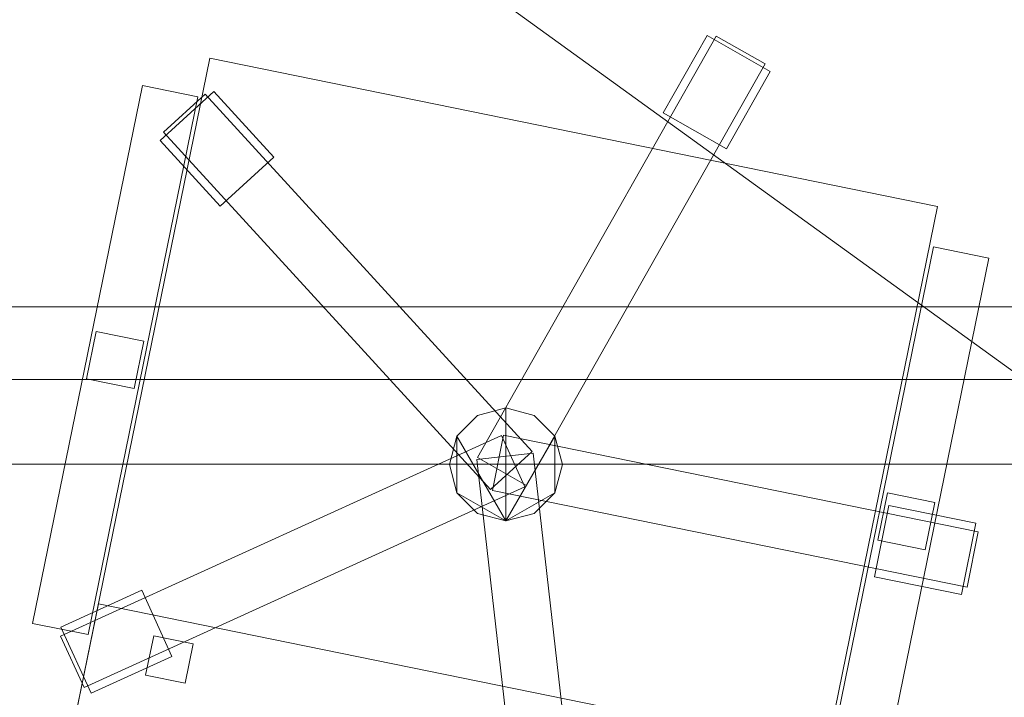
# Model space of a CAD drawing. Header units: millimetres. Extents: x -1675 to 29381, y -3645 to 22555.
# Tile 63 of 256: x 10122 to 10732, y 2164 to 2583. Entities that reach past the tile are written whole.
import ezdxf

# ---------------------------------------------------------------- set-up
doc = ezdxf.new("R2010")
doc.units = ezdxf.units.MM
doc.layers.add('A-GENM-____-OTLN', color=13, linetype='Continuous', lineweight=9)

msp = doc.modelspace()

# ---------------------------------------------------------------- meshes
at = {"layer": 'A-GENM-____-OTLN'}
mesh = msp.add_polyface(dxfattribs=at)
corners = [(4706.02, 290, 1), (6.83, 0, 1), (407.59, 290, 1), (4706.02, 390, 1), (5006.02, 390, 1), (9606.02, 290, 1), (9306.02, 390, 1), (9606.02, 390, 1), (13776.02, 5670, 1), (13776.02, 9963.57, 1), (14006.02, 10130, 1), (5006.02, 290, 1), (9306.02, 290, 1), (14006.02, 0, 1), (13776.02, 290, 1), (9856.02, 290, 1), (9306.02, 5670, 1), (9606.02, 5670, 1), (9606.02, 5220, 1), (9306.02, 5220, 1), (9306.02, 5670, 1), (256.83, 9170, 1), (6.83, 10130, 1), (256.83, 10130, 1), (256.83, 290, 1), (256.83, 7770, 1), (256.83, 1330, 1), (256.83, 6170, 1), (256.83, 4310, 1), (13776.02, 10130, 1), (4706.02, 5220, 1), (5006.02, 5670, 1), (5006.02, 5220, 1), (4706.02, 5670, 1), (256.83, 10130.71, 1), (13776.02, 10169.34, 1), (6.83, 10170, 1), (256.83, 10170, 1), (14006.02, 10170, 1), (13776.02, 10170, 1), (256.83, 10225.04, 1), (13776.02, 10470, 1), (14006.02, 10470, 1), (4706.02, 11204.55, 1), (5006.02, 11190, 1), (4706.02, 11190, 1), (5006.02, 11270.6, 1), (256.83, 10770, 1)]
mesh.append_faces([[corners[k] for k in face] for face in [(5, 6, 7), (17, 16, 20), (30, 31, 32), (31, 30, 33), (43, 44, 45)]], dxfattribs={"vtx0": -1})
mesh.append_faces([[corners[k] for k in face] for face in [(0, 1, 2), (6, 5, 12), (1, 11, 13), (8, 13, 14), (21, 22, 23), (25, 22, 21), (27, 22, 25), (28, 22, 27), (22, 28, 1), (35, 10, 29), (34, 36, 37), (36, 34, 22), (44, 43, 46)]], dxfattribs={"vtx0": -1, "vtx1": -1})
mesh.append_faces([[corners[k] for k in face] for face in [(11, 1, 0), (13, 12, 5)]], dxfattribs={"vtx0": -1, "vtx1": -1, "vtx2": -1})
mesh.append_faces([[corners[k] for k in face] for face in [(0, 4, 11), (13, 11, 12), (16, 17, 18), (10, 9, 29), (22, 34, 23), (38, 35, 39), (36, 40, 37)]], dxfattribs={"vtx0": -1, "vtx2": -1})
mesh.append_faces([[corners[k] for k in face] for face in [(8, 9, 10), (15, 14, 13), (5, 15, 13), (24, 2, 1), (26, 24, 1), (28, 26, 1), (47, 40, 36)]], dxfattribs={"vtx1": -1, "vtx2": -1})
mesh.append_faces([[corners[k] for k in face] for face in [(0, 3, 4), (18, 19, 16), (39, 41, 42)]], dxfattribs={"vtx2": -1})
mesh = msp.add_polyface(dxfattribs=at)
corners = [(9306.02, 6729.02, 2949), (9306.02, 5670, 2949), (9306.02, 5670, 2949), (9306.02, 5670, 2949), (7842.5, 5670, 2949), (5006.02, 10130, 2949), (9306.02, 10130, 2949), (5006.02, 10144.28, 2949), (9306.02, 10156.57, 2949), (5006.02, 10170, 2949), (9606.02, 5220, 2949), (13776.02, 290, 2949), (9856.02, 290, 2949), (9606.02, 290, 2949), (9606.02, 390, 2949), (5006.02, 390, 2949), (9306.02, 290, 2949), (5006.02, 290, 2949), (9306.02, 5220, 2949), (9606.02, 5670, 2949), (13776.02, 9963.57, 2949), (13776.02, 5670, 2949), (9306.02, 390, 2949), (13776.02, 10130, 2949), (13776.02, 10169.34, 2949), (9306.02, 10170, 2949), (14006.02, 10130, 2949), (6.83, 0, 2949), (14006.02, 0, 2949)]
mesh.append_faces([[corners[k] for k in face] for face in [(27, 17, 28)]], dxfattribs={"vtx0": -1, "vtx1": -1})
mesh.append_faces([[corners[k] for k in face] for face in [(4, 0, 2), (5, 6, 0), (0, 4, 5), (6, 7, 8), (7, 6, 5), (9, 8, 7), (10, 11, 12), (12, 13, 14), (15, 16, 17), (18, 4, 3), (19, 1, 0), (0, 20, 21), (10, 12, 14), (16, 15, 22), (19, 0, 21), (10, 14, 22), (10, 19, 21), (4, 22, 15), (22, 4, 18), (11, 10, 21), (22, 18, 10), (20, 6, 23), (6, 20, 0), (23, 8, 24), (8, 23, 6), (25, 24, 8), (13, 22, 14), (21, 20, 26), (22, 13, 16), (21, 28, 11), (28, 17, 16), (12, 11, 28), (28, 16, 13), (13, 12, 28), (3, 19, 10), (10, 18, 3), (26, 20, 23)]], dxfattribs={"vtx0": -1, "vtx1": -1, "vtx2": -1})
mesh.append_faces([[corners[k] for k in face] for face in [(0, 1, 2), (19, 3, 1)]], dxfattribs={"vtx0": -1, "vtx2": -1})
mesh.append_faces([[corners[k] for k in face] for face in [(2, 3, 4)]], dxfattribs={"vtx1": -1, "vtx2": -1})
mesh = msp.add_polyface(dxfattribs=at)
corners = [(14006.02, 0, -50), (6.83, 10130, -50), (14006.02, 10130, -50)]
mesh.append_faces([[corners[k] for k in face] for face in [(1, 2, 0)]])
mesh = msp.add_polyface(dxfattribs=at)
corners = [(6.83, 0, -50), (6.83, 10130, -50), (14006.02, 0, -50)]
mesh.append_faces([[corners[k] for k in face] for face in [(1, 2, 0)]])
mesh = msp.add_polyface(dxfattribs=at)
corners = [(14006.02, 10130), (6.83, 0), (14006.02, 0)]
mesh.append_faces([[corners[k] for k in face] for face in [(1, 2, 0)]])
mesh = msp.add_polyface(dxfattribs=at)
corners = [(6.83, 10130), (6.83, 0), (14006.02, 10130)]
mesh.append_faces([[corners[k] for k in face] for face in [(1, 2, 0)]])
mesh = msp.add_polyface(dxfattribs=at)
corners = [(14006.02, 0, 2950), (6.83, 10130, 2950), (14006.02, 10130, 2950)]
mesh.append_faces([[corners[k] for k in face] for face in [(1, 2, 0)]])
mesh = msp.add_polyface(dxfattribs=at)
corners = [(6.83, 0, 2950), (6.83, 10130, 2950), (14006.02, 0, 2950)]
mesh.append_faces([[corners[k] for k in face] for face in [(1, 2, 0)]])
mesh = msp.add_polyface(dxfattribs=at)
corners = [(14006.02, 10130, 3000), (6.83, 0, 3000), (14006.02, 0, 3000)]
mesh.append_faces([[corners[k] for k in face] for face in [(1, 2, 0)]])
mesh = msp.add_polyface(dxfattribs=at)
corners = [(6.83, 10130, 3000), (6.83, 0, 3000), (14006.02, 10130, 3000)]
mesh.append_faces([[corners[k] for k in face] for face in [(1, 2, 0)]])
mesh = msp.add_polyface(dxfattribs=at)
corners = [(9306.02, 6729.02, 1), (9306.02, 5670, 1), (9306.02, 5670, 1), (9306.02, 5670, 1), (7842.5, 5670, 1), (5006.02, 5670, 1), (5006.02, 10130, 1), (9306.02, 10130, 1), (9606.02, 5220, 1), (13776.02, 290, 1), (9856.02, 290, 1), (9606.02, 290, 1), (9606.02, 390, 1), (5006.02, 390, 1), (9306.02, 290, 1), (5006.02, 290, 1), (4706.02, 390, 1), (4706.02, 290, 1), (407.59, 290, 1), (9306.02, 5220, 1), (9606.02, 5670, 1), (13776.02, 9963.57, 1), (13776.02, 5670, 1), (9306.02, 390, 1), (4706.02, 5220, 1), (5006.02, 5220, 1), (256.83, 1330, 1), (256.83, 290, 1), (256.83, 9170, 1), (256.83, 10130, 1), (256.83, 4310, 1), (256.83, 7770, 1), (256.83, 6170, 1), (4706.02, 5670, 1), (5006.02, 5670, 1), (13776.02, 10130, 1), (256.83, 10130.71, 1)]
mesh.append_faces([[corners[k] for k in face] for face in [(13, 14, 15)]], dxfattribs={"vtx0": -1})
mesh.append_faces([[corners[k] for k in face] for face in [(19, 4, 3), (14, 13, 23), (9, 8, 22), (30, 24, 26), (32, 24, 30), (33, 6, 34), (34, 5, 25), (24, 32, 33), (31, 33, 32), (21, 7, 35), (36, 6, 29)]], dxfattribs={"vtx0": -1, "vtx1": -1})
mesh.append_faces([[corners[k] for k in face] for face in [(4, 0, 2), (4, 5, 6), (6, 7, 0), (0, 4, 6), (8, 10, 12), (4, 16, 18), (20, 0, 22), (4, 23, 13), (23, 4, 19), (26, 24, 18), (4, 18, 25), (5, 4, 25), (5, 34, 6), (6, 33, 31), (7, 21, 0)]], dxfattribs={"vtx0": -1, "vtx1": -1, "vtx2": -1})
mesh.append_faces([[corners[k] for k in face] for face in [(0, 1, 2), (8, 9, 10), (0, 21, 22), (8, 12, 23), (4, 13, 16), (23, 19, 8), (18, 24, 25)]], dxfattribs={"vtx0": -1, "vtx2": -1})
mesh.append_faces([[corners[k] for k in face] for face in [(2, 3, 4), (20, 1, 0), (8, 20, 22), (28, 29, 6), (31, 28, 6)]], dxfattribs={"vtx1": -1, "vtx2": -1})
mesh.append_faces([[corners[k] for k in face] for face in [(10, 11, 12), (16, 17, 18), (18, 27, 26)]], dxfattribs={"vtx2": -1})
mesh = msp.add_polyface(dxfattribs=at)
corners = [(9656.83, 2307.97, 750), (11056.83, 2307.97, 750), (11056.83, 2957.97, 750), (9656.83, 2957.97, 750)]
mesh.append_faces([[corners[k] for k in face] for face in [(2, 3, 0, 1)]])
mesh = msp.add_polyface(dxfattribs=at)
corners = [(9656.83, 2957.97, 710), (11056.83, 2957.97, 710), (11056.83, 2307.97, 710), (9656.83, 2307.97, 710)]
mesh.append_faces([[corners[k] for k in face] for face in [(0, 1, 2, 3)]])
mesh = msp.add_polyface(dxfattribs=at)
corners = [(10547.72, 2573.37, 35), (10520.62, 2525.52, 35), (10520.62, 2525.52, 95), (10547.72, 2573.37, 95)]
mesh.append_faces([[corners[k] for k in face] for face in [(0, 1, 2, 3)]])
mesh = msp.add_polyface(dxfattribs=at)
corners = [(10559.77, 2503.34, 35), (10520.62, 2525.52, 35), (10547.72, 2573.37, 35), (10586.88, 2551.2, 35)]
mesh.append_faces([[corners[k] for k in face] for face in [(3, 0, 1, 2)]])
mesh = msp.add_polyface(dxfattribs=at)
corners = [(10559.77, 2503.34, 95), (10586.88, 2551.2, 95), (10547.72, 2573.37, 95), (10520.62, 2525.52, 95)]
mesh.append_faces([[corners[k] for k in face] for face in [(1, 2, 3, 0)]])
mesh = msp.add_polyface(dxfattribs=at)
corners = [(10586.88, 2551.2, 35), (10547.72, 2573.37, 35), (10547.72, 2573.37, 95), (10586.88, 2551.2, 95)]
mesh.append_faces([[corners[k] for k in face] for face in [(0, 1, 2, 3)]])
mesh = msp.add_polyface(dxfattribs=at)
corners = [(10553.31, 2573.09, 82.5), (10405.46, 2312.05, 82.5), (10405.46, 2312.05, 117.5), (10553.31, 2573.09, 117.5)]
mesh.append_faces([[corners[k] for k in face] for face in [(0, 1, 2, 3)]])
mesh = msp.add_polyface(dxfattribs=at)
corners = [(10435.91, 2294.8, 82.5), (10405.46, 2312.05, 82.5), (10553.31, 2573.09, 82.5), (10583.76, 2555.84, 82.5)]
mesh.append_faces([[corners[k] for k in face] for face in [(1, 2, 3, 0)]])
mesh = msp.add_polyface(dxfattribs=at)
corners = [(10435.91, 2294.8, 117.5), (10583.76, 2555.84, 117.5), (10553.31, 2573.09, 117.5), (10405.46, 2312.05, 117.5)]
mesh.append_faces([[corners[k] for k in face] for face in [(3, 0, 1, 2)]])
mesh = msp.add_polyface(dxfattribs=at)
corners = [(10583.76, 2555.84, 82.5), (10553.31, 2573.09, 82.5), (10553.31, 2573.09, 117.5), (10583.76, 2555.84, 117.5)]
mesh.append_faces([[corners[k] for k in face] for face in [(0, 1, 2, 3)]])
mesh = msp.add_polyface(dxfattribs=at)
corners = [(10239.75, 2559.5, 400), (10155.82, 2147.97, 400), (10155.82, 2147.97, 470), (10239.75, 2559.5, 470)]
mesh.append_faces([[corners[k] for k in face] for face in [(3, 0, 1, 2)]])
mesh = msp.add_polyface(dxfattribs=at)
corners = [(10155.82, 2147.97, 400), (10239.75, 2559.5, 400), (10690.47, 2467.58, 400), (10606.54, 2056.05, 400)]
mesh.append_faces([[corners[k] for k in face] for face in [(1, 2, 3, 0)]])
mesh = msp.add_polyface(dxfattribs=at)
corners = [(10155.82, 2147.97, 470), (10606.54, 2056.05, 470), (10690.47, 2467.58, 470), (10239.75, 2559.5, 470)]
mesh.append_faces([[corners[k] for k in face] for face in [(3, 0, 1, 2)]])
mesh = msp.add_polyface(dxfattribs=at)
corners = [(10690.47, 2467.58, 400), (10239.75, 2559.5, 400), (10239.75, 2559.5, 470), (10690.47, 2467.58, 470)]
mesh.append_faces([[corners[k] for k in face] for face in [(0, 1, 2, 3)]])
mesh = msp.add_polyface(dxfattribs=at)
corners = [(10435.91, 2294.8, 82.5), (10583.76, 2555.84, 82.5), (10583.76, 2555.84, 117.5), (10435.91, 2294.8, 117.5)]
mesh.append_faces([[corners[k] for k in face] for face in [(1, 2, 3, 0)]])
mesh = msp.add_polyface(dxfattribs=at)
corners = [(10559.77, 2503.34, 35), (10586.88, 2551.2, 35), (10586.88, 2551.2, 95), (10559.77, 2503.34, 95)]
mesh.append_faces([[corners[k] for k in face] for face in [(2, 3, 0, 1)]])
mesh = msp.add_polyface(dxfattribs=at)
corners = [(10198.01, 2542.5, 612.5), (10130.07, 2209.36, 612.5), (10130.07, 2209.36, 647.5), (10198.01, 2542.5, 647.5)]
mesh.append_faces([[corners[k] for k in face] for face in [(0, 1, 2, 3)]])
mesh = msp.add_polyface(dxfattribs=at)
corners = [(10130.07, 2209.36, 612.5), (10198.01, 2542.5, 612.5), (10232.31, 2535.51, 612.5), (10164.36, 2202.36, 612.5)]
mesh.append_faces([[corners[k] for k in face] for face in [(0, 1, 2, 3)]])
mesh = msp.add_polyface(dxfattribs=at)
corners = [(10130.07, 2209.36, 647.5), (10164.36, 2202.36, 647.5), (10232.31, 2535.51, 647.5), (10198.01, 2542.5, 647.5)]
mesh.append_faces([[corners[k] for k in face] for face in [(0, 1, 2, 3)]])
mesh = msp.add_polyface(dxfattribs=at)
corners = [(10232.31, 2535.51, 612.5), (10198.01, 2542.5, 612.5), (10198.01, 2542.5, 647.5), (10232.31, 2535.51, 647.5)]
mesh.append_faces([[corners[k] for k in face] for face in [(0, 1, 2, 3)]])
mesh = msp.add_polyface(dxfattribs=at)
corners = [(10279.37, 2498.15, 35), (10246.18, 2467.76, 35), (10209.04, 2508.33, 35), (10242.24, 2538.72, 35)]
mesh.append_faces([[corners[k] for k in face] for face in [(3, 0, 1, 2)]])
mesh = msp.add_polyface(dxfattribs=at)
corners = [(10279.37, 2498.15, 95), (10242.24, 2538.72, 95), (10209.04, 2508.33, 95), (10246.18, 2467.76, 95)]
mesh.append_faces([[corners[k] for k in face] for face in [(1, 2, 3, 0)]])
mesh = msp.add_polyface(dxfattribs=at)
corners = [(10242.24, 2538.72, 35), (10209.04, 2508.33, 35), (10209.04, 2508.33, 95), (10242.24, 2538.72, 95)]
mesh.append_faces([[corners[k] for k in face] for face in [(0, 1, 2, 3)]])
mesh = msp.add_polyface(dxfattribs=at)
corners = [(10439.43, 2315.9, 82.5), (10413.62, 2292.27, 82.5), (10211.04, 2513.55, 82.5), (10236.86, 2537.18, 82.5)]
mesh.append_faces([[corners[k] for k in face] for face in [(3, 0, 1, 2)]])
mesh = msp.add_polyface(dxfattribs=at)
corners = [(10439.43, 2315.9, 117.5), (10236.86, 2537.18, 117.5), (10211.04, 2513.55, 117.5), (10413.62, 2292.27, 117.5)]
mesh.append_faces([[corners[k] for k in face] for face in [(1, 2, 3, 0)]])
mesh = msp.add_polyface(dxfattribs=at)
corners = [(10236.86, 2537.18, 82.5), (10211.04, 2513.55, 82.5), (10211.04, 2513.55, 117.5), (10236.86, 2537.18, 117.5)]
mesh.append_faces([[corners[k] for k in face] for face in [(3, 0, 1, 2)]])
mesh = msp.add_polyface(dxfattribs=at)
corners = [(10439.43, 2315.9, 82.5), (10236.86, 2537.18, 82.5), (10236.86, 2537.18, 117.5), (10439.43, 2315.9, 117.5)]
mesh.append_faces([[corners[k] for k in face] for face in [(2, 3, 0, 1)]])
mesh = msp.add_polyface(dxfattribs=at)
corners = [(10279.37, 2498.15, 35), (10242.24, 2538.72, 35), (10242.24, 2538.72, 95), (10279.37, 2498.15, 95)]
mesh.append_faces([[corners[k] for k in face] for face in [(2, 3, 0, 1)]])
mesh = msp.add_polyface(dxfattribs=at)
corners = [(10164.36, 2202.36, 612.5), (10232.31, 2535.51, 612.5), (10232.31, 2535.51, 647.5), (10164.36, 2202.36, 647.5)]
mesh.append_faces([[corners[k] for k in face] for face in [(2, 3, 0, 1)]])
mesh = msp.add_polyface(dxfattribs=at)
corners = [(10520.62, 2525.52, 35), (10559.77, 2503.34, 35), (10559.77, 2503.34, 95), (10520.62, 2525.52, 95)]
mesh.append_faces([[corners[k] for k in face] for face in [(2, 3, 0, 1)]])
mesh = msp.add_polyface(dxfattribs=at)
corners = [(10211.04, 2513.55, 82.5), (10413.62, 2292.27, 82.5), (10413.62, 2292.27, 117.5), (10211.04, 2513.55, 117.5)]
mesh.append_faces([[corners[k] for k in face] for face in [(0, 1, 2, 3)]])
mesh = msp.add_polyface(dxfattribs=at)
corners = [(10209.04, 2508.33, 35), (10246.18, 2467.76, 35), (10246.18, 2467.76, 95), (10209.04, 2508.33, 95)]
mesh.append_faces([[corners[k] for k in face] for face in [(0, 1, 2, 3)]])
mesh = msp.add_polyface(dxfattribs=at)
corners = [(10246.18, 2467.76, 35), (10279.37, 2498.15, 35), (10279.37, 2498.15, 95), (10246.18, 2467.76, 95)]
mesh.append_faces([[corners[k] for k in face] for face in [(2, 3, 0, 1)]])
mesh = msp.add_polyface(dxfattribs=at)
corners = [(10606.54, 2056.05, 400), (10690.47, 2467.58, 400), (10690.47, 2467.58, 470), (10606.54, 2056.05, 470)]
mesh.append_faces([[corners[k] for k in face] for face in [(2, 3, 0, 1)]])
mesh = msp.add_polyface(dxfattribs=at)
corners = [(10687.93, 2442.58, 612.5), (10619.98, 2109.44, 612.5), (10619.98, 2109.44, 647.5), (10687.93, 2442.58, 647.5)]
mesh.append_faces([[corners[k] for k in face] for face in [(0, 1, 2, 3)]])
mesh = msp.add_polyface(dxfattribs=at)
corners = [(10619.98, 2109.44, 612.5), (10687.93, 2442.58, 612.5), (10722.22, 2435.59, 612.5), (10654.28, 2102.45, 612.5)]
mesh.append_faces([[corners[k] for k in face] for face in [(1, 2, 3, 0)]])
mesh = msp.add_polyface(dxfattribs=at)
corners = [(10619.98, 2109.44, 647.5), (10654.28, 2102.45, 647.5), (10722.22, 2435.59, 647.5), (10687.93, 2442.58, 647.5)]
mesh.append_faces([[corners[k] for k in face] for face in [(3, 0, 1, 2)]])
mesh = msp.add_polyface(dxfattribs=at)
corners = [(10722.22, 2435.59, 612.5), (10687.93, 2442.58, 612.5), (10687.93, 2442.58, 647.5), (10722.22, 2435.59, 647.5)]
mesh.append_faces([[corners[k] for k in face] for face in [(0, 1, 2, 3)]])
mesh = msp.add_polyface(dxfattribs=at)
corners = [(10654.28, 2102.45, 612.5), (10722.22, 2435.59, 612.5), (10722.22, 2435.59, 647.5), (10654.28, 2102.45, 647.5)]
mesh.append_faces([[corners[k] for k in face] for face in [(2, 3, 0, 1)]])
mesh = msp.add_polyface(dxfattribs=at)
corners = [(10981.83, 2405.47, 640), (9731.83, 2405.47, 640), (9731.83, 2405.47, 710), (10981.83, 2405.47, 710)]
mesh.append_faces([[corners[k] for k in face] for face in [(0, 1, 2, 3)]])
mesh = msp.add_polyface(dxfattribs=at)
corners = [(9731.83, 2360.47, 640), (9731.83, 2405.47, 640), (10981.83, 2405.47, 640), (10981.83, 2360.47, 640)]
mesh.append_faces([[corners[k] for k in face] for face in [(1, 2, 3, 0)]])
mesh = msp.add_polyface(dxfattribs=at)
corners = [(9731.83, 2360.47, 710), (10981.83, 2360.47, 710), (10981.83, 2405.47, 710), (9731.83, 2405.47, 710)]
mesh.append_faces([[corners[k] for k in face] for face in [(2, 3, 0, 1)]])
mesh = msp.add_polyface(dxfattribs=at)
corners = [(10169.49, 2390.13, 440), (10163.49, 2360.73, 440), (10163.49, 2360.73, 640), (10169.49, 2390.13, 640)]
mesh.append_faces([[corners[k] for k in face] for face in [(3, 0, 1, 2)]])
mesh = msp.add_polyface(dxfattribs=at)
corners = [(10163.49, 2360.73, 440), (10169.49, 2390.13, 440), (10198.88, 2384.13, 440), (10192.89, 2354.74, 440)]
mesh.append_faces([[corners[k] for k in face] for face in [(1, 2, 3, 0)]])
mesh = msp.add_polyface(dxfattribs=at)
corners = [(10163.49, 2360.73, 640), (10192.89, 2354.74, 640), (10198.88, 2384.13, 640), (10169.49, 2390.13, 640)]
mesh.append_faces([[corners[k] for k in face] for face in [(3, 0, 1, 2)]])
mesh = msp.add_polyface(dxfattribs=at)
corners = [(10198.88, 2384.13, 440), (10169.49, 2390.13, 440), (10169.49, 2390.13, 640), (10198.88, 2384.13, 640)]
mesh.append_faces([[corners[k] for k in face] for face in [(3, 0, 1, 2)]])
mesh = msp.add_polyface(dxfattribs=at)
corners = [(10192.89, 2354.74, 440), (10198.88, 2384.13, 440), (10198.88, 2384.13, 640), (10192.89, 2354.74, 640)]
mesh.append_faces([[corners[k] for k in face] for face in [(2, 3, 0, 1)]])
mesh = msp.add_polyface(dxfattribs=at)
corners = [(9731.83, 2360.47, 640), (10981.83, 2360.47, 640), (10981.83, 2360.47, 710), (9731.83, 2360.47, 710)]
mesh.append_faces([[corners[k] for k in face] for face in [(2, 3, 0, 1)]])
mesh = msp.add_polyface(dxfattribs=at)
corners = [(10163.49, 2360.73, 440), (10192.89, 2354.74, 440), (10192.89, 2354.74, 640), (10163.49, 2360.73, 640)]
mesh.append_faces([[corners[k] for k in face] for face in [(1, 2, 3, 0)]])
mesh = msp.add_polyface(dxfattribs=at)
corners = [(10453.46, 2325.28, 395), (10440.65, 2338.09, 395), (10423.15, 2342.78, 395), (10405.65, 2338.09, 395), (10392.84, 2325.28, 395), (10388.15, 2307.78, 395), (10392.84, 2290.28, 395), (10405.65, 2277.46, 395), (10423.15, 2272.78, 395), (10440.65, 2277.46, 395), (10453.46, 2290.28, 395), (10458.15, 2307.78, 395)]
mesh.append_faces([[corners[k] for k in face] for face in [(6, 4, 5), (10, 8, 9)]], dxfattribs={"vtx0": -1})
mesh.append_faces([[corners[k] for k in face] for face in [(0, 8, 10, 11)]], dxfattribs={"vtx0": -1, "vtx1": -1})
mesh.append_faces([[corners[k] for k in face] for face in [(6, 7, 8, 4), (2, 3, 4, 8), (0, 1, 2, 8)]], dxfattribs={"vtx2": -1, "vtx3": -1})
mesh = msp.add_polyface(dxfattribs=at)
corners = [(10440.65, 2277.46, 115), (10423.15, 2272.78, 115), (10405.65, 2277.46, 115), (10392.84, 2290.28, 115), (10388.15, 2307.78, 115), (10392.84, 2325.28, 115), (10405.65, 2338.09, 115), (10423.15, 2342.78, 115), (10440.65, 2338.09, 115), (10453.46, 2325.28, 115), (10458.15, 2307.78, 115), (10453.46, 2290.28, 115)]
mesh.append_faces([[corners[k] for k in face] for face in [(11, 9, 10), (3, 1, 2)]], dxfattribs={"vtx0": -1})
mesh.append_faces([[corners[k] for k in face] for face in [(5, 1, 3, 4)]], dxfattribs={"vtx0": -1, "vtx1": -1})
mesh.append_faces([[corners[k] for k in face] for face in [(11, 0, 1, 9), (7, 8, 9, 1), (5, 6, 7, 1)]], dxfattribs={"vtx2": -1, "vtx3": -1})
mesh = msp.add_polyface(dxfattribs=at)
corners = [(10423.15, 2342.78, 115), (10405.65, 2338.09, 115), (10405.65, 2338.09, 395), (10423.15, 2342.78, 395)]
mesh.append_faces([[corners[k] for k in face] for face in [(3, 0, 1, 2)]])
mesh = msp.add_polyface(dxfattribs=at)
corners = [(10440.65, 2338.09, 115), (10423.15, 2342.78, 115), (10423.15, 2342.78, 395), (10440.65, 2338.09, 395)]
mesh.append_faces([[corners[k] for k in face] for face in [(0, 1, 2, 3)]])
mesh = msp.add_polyface(dxfattribs=at)
corners = [(10405.65, 2338.09, 115), (10392.84, 2325.28, 115), (10392.84, 2325.28, 395), (10405.65, 2338.09, 395)]
mesh.append_faces([[corners[k] for k in face] for face in [(0, 1, 2, 3)]])
mesh = msp.add_polyface(dxfattribs=at)
corners = [(10453.46, 2325.28, 115), (10440.65, 2338.09, 115), (10440.65, 2338.09, 395), (10453.46, 2325.28, 395)]
mesh.append_faces([[corners[k] for k in face] for face in [(1, 2, 3, 0)]])
mesh = msp.add_polyface(dxfattribs=at)
corners = [(10420.45, 2325.77, 82.5), (10434.95, 2293.92, 82.5), (10161.9, 2169.64, 82.5), (10147.4, 2201.5, 82.5)]
mesh.append_faces([[corners[k] for k in face] for face in [(3, 0, 1, 2)]])
mesh = msp.add_polyface(dxfattribs=at)
corners = [(10420.45, 2325.77, 117.5), (10147.4, 2201.5, 117.5), (10161.9, 2169.64, 117.5), (10434.95, 2293.92, 117.5)]
mesh.append_faces([[corners[k] for k in face] for face in [(1, 2, 3, 0)]])
mesh = msp.add_polyface(dxfattribs=at)
corners = [(10420.45, 2325.77, 82.5), (10147.4, 2201.5, 82.5), (10147.4, 2201.5, 117.5), (10420.45, 2325.77, 117.5)]
mesh.append_faces([[corners[k] for k in face] for face in [(0, 1, 2, 3)]])
mesh = msp.add_polyface(dxfattribs=at)
corners = [(10392.84, 2325.28, 115), (10388.15, 2307.78, 115), (10388.15, 2307.78, 395), (10392.84, 2325.28, 395)]
mesh.append_faces([[corners[k] for k in face] for face in [(3, 0, 1, 2)]])
mesh = msp.add_polyface(dxfattribs=at)
corners = [(10421.75, 2325.92, 82.5), (10414.75, 2291.63, 82.5), (10414.75, 2291.63, 117.5), (10421.75, 2325.92, 117.5)]
mesh.append_faces([[corners[k] for k in face] for face in [(0, 1, 2, 3)]])
mesh = msp.add_polyface(dxfattribs=at)
corners = [(10414.75, 2291.63, 82.5), (10421.75, 2325.92, 82.5), (10715.69, 2265.97, 82.5), (10708.7, 2231.68, 82.5)]
mesh.append_faces([[corners[k] for k in face] for face in [(1, 2, 3, 0)]])
mesh = msp.add_polyface(dxfattribs=at)
corners = [(10414.75, 2291.63, 117.5), (10708.7, 2231.68, 117.5), (10715.69, 2265.97, 117.5), (10421.75, 2325.92, 117.5)]
mesh.append_faces([[corners[k] for k in face] for face in [(3, 0, 1, 2)]])
mesh = msp.add_polyface(dxfattribs=at)
corners = [(10434.95, 2293.92, 82.5), (10420.45, 2325.77, 82.5), (10420.45, 2325.77, 117.5), (10434.95, 2293.92, 117.5)]
mesh.append_faces([[corners[k] for k in face] for face in [(2, 3, 0, 1)]])
mesh = msp.add_polyface(dxfattribs=at)
corners = [(10715.69, 2265.97, 82.5), (10421.75, 2325.92, 82.5), (10421.75, 2325.92, 117.5), (10715.69, 2265.97, 117.5)]
mesh.append_faces([[corners[k] for k in face] for face in [(0, 1, 2, 3)]])
mesh = msp.add_polyface(dxfattribs=at)
corners = [(10458.15, 2307.78, 115), (10453.46, 2325.28, 115), (10453.46, 2325.28, 395), (10458.15, 2307.78, 395)]
mesh.append_faces([[corners[k] for k in face] for face in [(2, 3, 0, 1)]])
mesh = msp.add_polyface(dxfattribs=at)
corners = [(10439.97, 2314.72, 82.5), (10405.2, 2310.77, 82.5), (10405.2, 2310.77, 117.5), (10439.97, 2314.72, 117.5)]
mesh.append_faces([[corners[k] for k in face] for face in [(3, 0, 1, 2)]])
mesh = msp.add_polyface(dxfattribs=at)
corners = [(10405.2, 2310.77, 82.5), (10439.97, 2314.72, 82.5), (10473.79, 2016.63, 82.5), (10439.02, 2012.68, 82.5)]
mesh.append_faces([[corners[k] for k in face] for face in [(1, 2, 3, 0)]])
mesh = msp.add_polyface(dxfattribs=at)
corners = [(10405.2, 2310.77, 117.5), (10439.02, 2012.68, 117.5), (10473.79, 2016.63, 117.5), (10439.97, 2314.72, 117.5)]
mesh.append_faces([[corners[k] for k in face] for face in [(3, 0, 1, 2)]])
mesh = msp.add_polyface(dxfattribs=at)
corners = [(10405.46, 2312.05, 82.5), (10435.91, 2294.8, 82.5), (10435.91, 2294.8, 117.5), (10405.46, 2312.05, 117.5)]
mesh.append_faces([[corners[k] for k in face] for face in [(2, 3, 0, 1)]])
mesh = msp.add_polyface(dxfattribs=at)
corners = [(10413.62, 2292.27, 82.5), (10439.43, 2315.9, 82.5), (10439.43, 2315.9, 117.5), (10413.62, 2292.27, 117.5)]
mesh.append_faces([[corners[k] for k in face] for face in [(2, 3, 0, 1)]])
mesh = msp.add_polyface(dxfattribs=at)
corners = [(10473.79, 2016.63, 82.5), (10439.97, 2314.72, 82.5), (10439.97, 2314.72, 117.5), (10473.79, 2016.63, 117.5)]
mesh.append_faces([[corners[k] for k in face] for face in [(2, 3, 0, 1)]])
mesh = msp.add_polyface(dxfattribs=at)
corners = [(9656.83, 2307.97, 710), (11056.83, 2307.97, 710), (11056.83, 2307.97, 750), (9656.83, 2307.97, 750)]
mesh.append_faces([[corners[k] for k in face] for face in [(2, 3, 0, 1)]])
mesh = msp.add_polyface(dxfattribs=at)
corners = [(10388.15, 2307.78, 115), (10392.84, 2290.28, 115), (10392.84, 2290.28, 395), (10388.15, 2307.78, 395)]
mesh.append_faces([[corners[k] for k in face] for face in [(0, 1, 2, 3)]])
mesh = msp.add_polyface(dxfattribs=at)
corners = [(10405.2, 2310.77, 82.5), (10439.02, 2012.68, 82.5), (10439.02, 2012.68, 117.5), (10405.2, 2310.77, 117.5)]
mesh.append_faces([[corners[k] for k in face] for face in [(0, 1, 2, 3)]])
mesh = msp.add_polyface(dxfattribs=at)
corners = [(10453.46, 2290.28, 115), (10458.15, 2307.78, 115), (10458.15, 2307.78, 395), (10453.46, 2290.28, 395)]
mesh.append_faces([[corners[k] for k in face] for face in [(1, 2, 3, 0)]])
mesh = msp.add_polyface(dxfattribs=at)
corners = [(10161.9, 2169.64, 82.5), (10434.95, 2293.92, 82.5), (10434.95, 2293.92, 117.5), (10161.9, 2169.64, 117.5)]
mesh.append_faces([[corners[k] for k in face] for face in [(2, 3, 0, 1)]])
mesh = msp.add_polyface(dxfattribs=at)
corners = [(10392.84, 2290.28, 115), (10405.65, 2277.46, 115), (10405.65, 2277.46, 395), (10392.84, 2290.28, 395)]
mesh.append_faces([[corners[k] for k in face] for face in [(0, 1, 2, 3)]])
mesh = msp.add_polyface(dxfattribs=at)
corners = [(10414.75, 2291.63, 82.5), (10708.7, 2231.68, 82.5), (10708.7, 2231.68, 117.5), (10414.75, 2291.63, 117.5)]
mesh.append_faces([[corners[k] for k in face] for face in [(2, 3, 0, 1)]])
mesh = msp.add_polyface(dxfattribs=at)
corners = [(10440.65, 2277.46, 115), (10453.46, 2290.28, 115), (10453.46, 2290.28, 395), (10440.65, 2277.46, 395)]
mesh.append_faces([[corners[k] for k in face] for face in [(2, 3, 0, 1)]])
mesh = msp.add_polyface(dxfattribs=at)
corners = [(10659.4, 2290.21, 440), (10653.41, 2260.81, 440), (10653.41, 2260.81, 640), (10659.4, 2290.21, 640)]
mesh.append_faces([[corners[k] for k in face] for face in [(0, 1, 2, 3)]])
mesh = msp.add_polyface(dxfattribs=at)
corners = [(10653.41, 2260.81, 440), (10659.4, 2290.21, 440), (10688.8, 2284.21, 440), (10682.8, 2254.82, 440)]
mesh.append_faces([[corners[k] for k in face] for face in [(1, 2, 3, 0)]])
mesh = msp.add_polyface(dxfattribs=at)
corners = [(10653.41, 2260.81, 640), (10682.8, 2254.82, 640), (10688.8, 2284.21, 640), (10659.4, 2290.21, 640)]
mesh.append_faces([[corners[k] for k in face] for face in [(3, 0, 1, 2)]])
mesh = msp.add_polyface(dxfattribs=at)
corners = [(10688.8, 2284.21, 440), (10659.4, 2290.21, 440), (10659.4, 2290.21, 640), (10688.8, 2284.21, 640)]
mesh.append_faces([[corners[k] for k in face] for face in [(3, 0, 1, 2)]])
mesh = msp.add_polyface(dxfattribs=at)
corners = [(10660.35, 2282.36, 35), (10651.36, 2238.27, 35), (10651.36, 2238.27, 95), (10660.35, 2282.36, 95)]
mesh.append_faces([[corners[k] for k in face] for face in [(0, 1, 2, 3)]])
mesh = msp.add_polyface(dxfattribs=at)
corners = [(10651.36, 2238.27, 35), (10660.35, 2282.36, 35), (10714.24, 2271.37, 35), (10705.25, 2227.28, 35)]
mesh.append_faces([[corners[k] for k in face] for face in [(2, 3, 0, 1)]])
mesh = msp.add_polyface(dxfattribs=at)
corners = [(10651.36, 2238.27, 95), (10705.25, 2227.28, 95), (10714.24, 2271.37, 95), (10660.35, 2282.36, 95)]
mesh.append_faces([[corners[k] for k in face] for face in [(2, 3, 0, 1)]])
mesh = msp.add_polyface(dxfattribs=at)
corners = [(10714.24, 2271.37, 35), (10660.35, 2282.36, 35), (10660.35, 2282.36, 95), (10714.24, 2271.37, 95)]
mesh.append_faces([[corners[k] for k in face] for face in [(3, 0, 1, 2)]])
mesh = msp.add_polyface(dxfattribs=at)
corners = [(10682.8, 2254.82, 440), (10688.8, 2284.21, 440), (10688.8, 2284.21, 640), (10682.8, 2254.82, 640)]
mesh.append_faces([[corners[k] for k in face] for face in [(2, 3, 0, 1)]])
mesh = msp.add_polyface(dxfattribs=at)
corners = [(10405.65, 2277.46, 115), (10423.15, 2272.78, 115), (10423.15, 2272.78, 395), (10405.65, 2277.46, 395)]
mesh.append_faces([[corners[k] for k in face] for face in [(1, 2, 3, 0)]])
mesh = msp.add_polyface(dxfattribs=at)
corners = [(10423.15, 2272.78, 115), (10440.65, 2277.46, 115), (10440.65, 2277.46, 395), (10423.15, 2272.78, 395)]
mesh.append_faces([[corners[k] for k in face] for face in [(2, 3, 0, 1)]])
mesh = msp.add_polyface(dxfattribs=at)
corners = [(10705.25, 2227.28, 35), (10714.24, 2271.37, 35), (10714.24, 2271.37, 95), (10705.25, 2227.28, 95)]
mesh.append_faces([[corners[k] for k in face] for face in [(2, 3, 0, 1)]])
mesh = msp.add_polyface(dxfattribs=at)
corners = [(10708.7, 2231.68, 82.5), (10715.69, 2265.97, 82.5), (10715.69, 2265.97, 117.5), (10708.7, 2231.68, 117.5)]
mesh.append_faces([[corners[k] for k in face] for face in [(1, 2, 3, 0)]])
mesh = msp.add_polyface(dxfattribs=at)
corners = [(10653.41, 2260.81, 440), (10682.8, 2254.82, 440), (10682.8, 2254.82, 640), (10653.41, 2260.81, 640)]
mesh.append_faces([[corners[k] for k in face] for face in [(1, 2, 3, 0)]])
mesh = msp.add_polyface(dxfattribs=at)
corners = [(10651.36, 2238.27, 35), (10705.25, 2227.28, 35), (10705.25, 2227.28, 95), (10651.36, 2238.27, 95)]
mesh.append_faces([[corners[k] for k in face] for face in [(1, 2, 3, 0)]])
mesh = msp.add_polyface(dxfattribs=at)
corners = [(10197.66, 2229.87, 35), (10216.31, 2188.91, 35), (10166.25, 2166.13, 35), (10147.61, 2207.08, 35)]
mesh.append_faces([[corners[k] for k in face] for face in [(3, 0, 1, 2)]])
mesh = msp.add_polyface(dxfattribs=at)
corners = [(10197.66, 2229.87, 95), (10147.61, 2207.08, 95), (10166.25, 2166.13, 95), (10216.31, 2188.91, 95)]
mesh.append_faces([[corners[k] for k in face] for face in [(1, 2, 3, 0)]])
mesh = msp.add_polyface(dxfattribs=at)
corners = [(10197.66, 2229.87, 35), (10147.61, 2207.08, 35), (10147.61, 2207.08, 95), (10197.66, 2229.87, 95)]
mesh.append_faces([[corners[k] for k in face] for face in [(0, 1, 2, 3)]])
mesh = msp.add_polyface(dxfattribs=at)
corners = [(10216.31, 2188.91, 35), (10197.66, 2229.87, 35), (10197.66, 2229.87, 95), (10216.31, 2188.91, 95)]
mesh.append_faces([[corners[k] for k in face] for face in [(1, 2, 3, 0)]])
mesh = msp.add_polyface(dxfattribs=at)
corners = [(10170.81, 2221.46, 460), (10156.82, 2152.87, 460), (10156.82, 2152.87, 940), (10170.81, 2221.46, 940)]
mesh.append_faces([[corners[k] for k in face] for face in [(3, 0, 1, 2)]])
mesh = msp.add_polyface(dxfattribs=at)
corners = [(10156.82, 2152.87, 460), (10170.81, 2221.46, 460), (10621.53, 2129.54, 460), (10607.54, 2060.95, 460)]
mesh.append_faces([[corners[k] for k in face] for face in [(1, 2, 3, 0)]])
mesh = msp.add_polyface(dxfattribs=at)
corners = [(10156.82, 2152.87, 940), (10607.54, 2060.95, 940), (10621.53, 2129.54, 940), (10170.81, 2221.46, 940)]
mesh.append_faces([[corners[k] for k in face] for face in [(3, 0, 1, 2)]])
mesh = msp.add_polyface(dxfattribs=at)
corners = [(10621.53, 2129.54, 460), (10170.81, 2221.46, 460), (10170.81, 2221.46, 940), (10621.53, 2129.54, 940)]
mesh.append_faces([[corners[k] for k in face] for face in [(3, 0, 1, 2)]])
mesh = msp.add_polyface(dxfattribs=at)
corners = [(10130.07, 2209.36, 612.5), (10164.36, 2202.36, 612.5), (10164.36, 2202.36, 647.5), (10130.07, 2209.36, 647.5)]
mesh.append_faces([[corners[k] for k in face] for face in [(1, 2, 3, 0)]])
mesh = msp.add_polyface(dxfattribs=at)
corners = [(10147.4, 2201.5, 82.5), (10161.9, 2169.64, 82.5), (10161.9, 2169.64, 117.5), (10147.4, 2201.5, 117.5)]
mesh.append_faces([[corners[k] for k in face] for face in [(0, 1, 2, 3)]])
mesh = msp.add_polyface(dxfattribs=at)
corners = [(10147.61, 2207.08, 35), (10166.25, 2166.13, 35), (10166.25, 2166.13, 95), (10147.61, 2207.08, 95)]
mesh.append_faces([[corners[k] for k in face] for face in [(0, 1, 2, 3)]])
mesh = msp.add_polyface(dxfattribs=at)
corners = [(10205.06, 2201.72, 460), (10200.06, 2177.22, 460), (10200.06, 2177.22, 860), (10205.06, 2201.72, 860)]
mesh.append_faces([[corners[k] for k in face] for face in [(3, 0, 1, 2)]])
mesh = msp.add_polyface(dxfattribs=at)
corners = [(10200.06, 2177.22, 460), (10205.06, 2201.72, 460), (10229.55, 2196.72, 460), (10224.56, 2172.23, 460)]
mesh.append_faces([[corners[k] for k in face] for face in [(2, 3, 0, 1)]])
mesh = msp.add_polyface(dxfattribs=at)
corners = [(10200.06, 2177.22, 860), (10224.56, 2172.23, 860), (10229.55, 2196.72, 860), (10205.06, 2201.72, 860)]
mesh.append_faces([[corners[k] for k in face] for face in [(2, 3, 0, 1)]])
mesh = msp.add_polyface(dxfattribs=at)
corners = [(10229.55, 2196.72, 460), (10205.06, 2201.72, 460), (10205.06, 2201.72, 860), (10229.55, 2196.72, 860)]
mesh.append_faces([[corners[k] for k in face] for face in [(3, 0, 1, 2)]])
mesh = msp.add_polyface(dxfattribs=at)
corners = [(10224.56, 2172.23, 460), (10229.55, 2196.72, 460), (10229.55, 2196.72, 860), (10224.56, 2172.23, 860)]
mesh.append_faces([[corners[k] for k in face] for face in [(1, 2, 3, 0)]])
mesh = msp.add_polyface(dxfattribs=at)
corners = [(10166.25, 2166.13, 35), (10216.31, 2188.91, 35), (10216.31, 2188.91, 95), (10166.25, 2166.13, 95)]
mesh.append_faces([[corners[k] for k in face] for face in [(2, 3, 0, 1)]])
mesh = msp.add_polyface(dxfattribs=at)
corners = [(10200.06, 2177.22, 460), (10224.56, 2172.23, 460), (10224.56, 2172.23, 860), (10200.06, 2177.22, 860)]
mesh.append_faces([[corners[k] for k in face] for face in [(1, 2, 3, 0)]])

doc.saveas('drawing.dxf')
